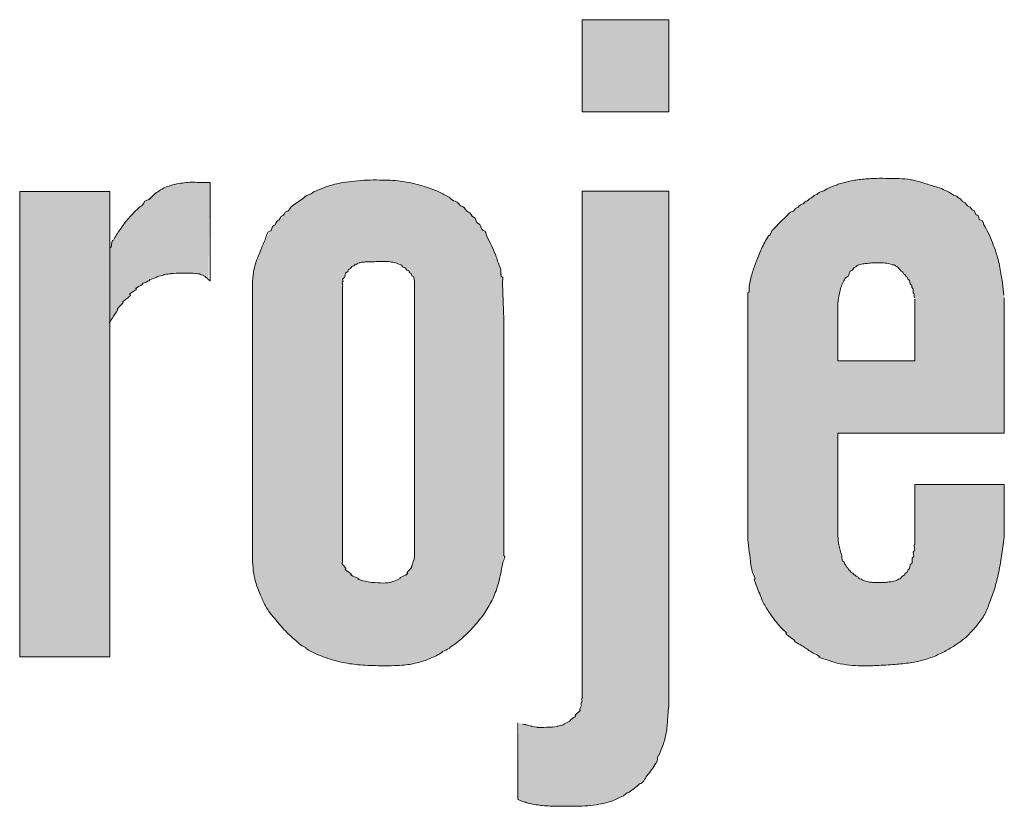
# Model space of a CAD drawing. Header units: centimetres. Extents: x 4440 to 22479, y -13438 to -10259.
# Tile 19 of 21: x 22342 to 22376, y -12373 to -12346. Entities that reach past the tile are written whole.
import ezdxf

# ---------------------------------------------------------------- set-up
doc = ezdxf.new("R2010")
doc.units = ezdxf.units.CM
doc.header["$MEASUREMENT"] = 0

msp = doc.modelspace()

# ---------------------------------------------------------------- hatches: boundary and pattern name
at = {"linetype": 'Continuous', "lineweight": 20}
for points in [[(22364.639, -12346.419), (22361.656, -12346.419), (22361.656, -12349.593), (22364.639, -12349.593)], [(22345.422, -12354.224), (22345.398, -12356.869), (22345.527, -12356.636), (22345.796, -12356.207), (22345.877, -12356.102), (22346.004, -12355.966), (22346.274, -12355.708), (22346.418, -12355.59), (22346.55, -12355.501), (22346.738, -12355.4), (22346.993, -12355.285), (22347.194, -12355.215), (22347.363, -12355.177), (22347.575, -12355.153), (22347.921, -12355.145), (22348.413, -12355.157), (22348.518, -12355.177), (22348.693, -12355.273), (22348.794, -12355.36), (22348.853, -12352.029), (22348.513, -12352.024), (22348.198, -12352.016), (22347.961, -12352.034), (22347.706, -12352.075), (22347.494, -12352.127), (22347.327, -12352.187), (22347.168, -12352.268), (22346.985, -12352.388), (22346.779, -12352.543), (22346.601, -12352.7), (22346.188, -12353.1), (22346.041, -12353.26), (22345.894, -12353.446), (22345.657, -12353.789), (22345.534, -12353.992)], [(22345.398, -12352.335), (22342.299, -12352.335), (22342.299, -12368.351), (22345.398, -12368.351)], [(22359.448, -12373.246), (22359.544, -12373.301), (22359.715, -12373.368), (22359.874, -12373.413), (22360.293, -12373.477), (22360.825, -12373.498), (22361.432, -12373.497), (22361.708, -12373.49), (22362.056, -12373.455), (22362.364, -12373.405), (22362.579, -12373.352), (22362.752, -12373.291), (22362.952, -12373.197), (22363.176, -12373.07), (22363.375, -12372.937), (22363.535, -12372.813), (22363.67, -12372.689), (22363.82, -12372.526), (22364.006, -12372.297), (22364.121, -12372.13), (22364.201, -12371.986), (22364.314, -12371.714), (22364.45, -12371.353), (22364.517, -12371.123), (22364.562, -12370.888), (22364.593, -12370.596), (22364.635, -12370.082), (22364.639, -12352.32), (22361.656, -12352.32), (22361.653, -12369.749), (22361.614, -12370.082), (22361.587, -12370.176), (22361.488, -12370.322), (22361.346, -12370.461), (22361.226, -12370.561), (22361.11, -12370.636), (22360.986, -12370.696), (22360.836, -12370.744), (22360.681, -12370.772), (22360.504, -12370.781), (22360.13, -12370.782), (22359.994, -12370.764), (22359.727, -12370.693), (22359.592, -12370.669), (22359.482, -12370.635)]]:
    msp.add_hatch(color=152, dxfattribs=at).paths.add_polyline_path(points)
h = msp.add_hatch(color=152, dxfattribs=at)
h.paths.add_polyline_path([(22350.309, -12365.017), (22350.34, -12365.386), (22350.376, -12365.61), (22350.424, -12365.801), (22350.512, -12366.04), (22350.699, -12366.486), (22350.777, -12366.636), (22350.886, -12366.801), (22351.043, -12367.003), (22351.339, -12367.349), (22351.514, -12367.533), (22351.722, -12367.725), (22352.028, -12367.98), (22352.166, -12368.078), (22352.339, -12368.175), (22352.598, -12368.292), (22352.89, -12368.403), (22353.188, -12368.493), (22353.492, -12368.561), (22353.828, -12368.613), (22354.167, -12368.643), (22354.677, -12368.658), (22355.301, -12368.654), (22355.555, -12368.635), (22355.807, -12368.596), (22356.084, -12368.531), (22356.327, -12368.453), (22356.535, -12368.364), (22356.761, -12368.245), (22357.051, -12368.067), (22357.284, -12367.905), (22357.483, -12367.746), (22357.673, -12367.575), (22357.87, -12367.372), (22358.075, -12367.137), (22358.249, -12366.913), (22358.391, -12366.701), (22358.518, -12366.479), (22358.627, -12366.248), (22358.716, -12366.009), (22358.796, -12365.737), (22358.869, -12365.405), (22358.957, -12364.874), (22358.955, -12356.598), (22358.911, -12355.275), (22358.885, -12355.133), (22358.817, -12354.916), (22358.649, -12354.451), (22358.513, -12354.151), (22358.333, -12353.802), (22358.236, -12353.644), (22357.945, -12353.243), (22357.861, -12353.153), (22357.547, -12352.855), (22357.416, -12352.755), (22357.054, -12352.516), (22356.855, -12352.408), (22356.591, -12352.291), (22356.3, -12352.184), (22355.983, -12352.091), (22355.702, -12352.029), (22355.314, -12351.971), (22355.026, -12351.945), (22354.511, -12351.937), (22354.14, -12351.947), (22353.709, -12351.987), (22353.362, -12352.037), (22353.1, -12352.095), (22352.824, -12352.181), (22352.555, -12352.285), (22352.35, -12352.383), (22352.209, -12352.468), (22351.971, -12352.633), (22351.745, -12352.778), (22351.649, -12352.855), (22351.445, -12353.06), (22351.311, -12353.188), (22351.036, -12353.522), (22350.906, -12353.708), (22350.78, -12353.921), (22350.691, -12354.107), (22350.442, -12354.742), (22350.381, -12354.939), (22350.342, -12355.14), (22350.309, -12355.449)])
h.paths.add_polyline_path([(22353.407, -12365.113), (22353.409, -12355.463), (22353.43, -12355.35), (22353.465, -12355.261), (22353.523, -12355.162), (22353.616, -12355.04), (22353.696, -12354.958), (22353.787, -12354.888), (22353.92, -12354.812), (22354.01, -12354.78), (22354.143, -12354.761), (22354.754, -12354.743), (22355.003, -12354.749), (22355.173, -12354.772), (22355.302, -12354.808), (22355.406, -12354.857), (22355.502, -12354.921), (22355.662, -12355.057), (22355.743, -12355.138), (22355.864, -12355.317), (22355.891, -12355.433), (22355.888, -12364.922), (22355.836, -12365.101), (22355.747, -12365.319), (22355.686, -12365.428), (22355.559, -12365.559), (22355.438, -12365.632), (22355.253, -12365.72), (22355.092, -12365.776), (22354.957, -12365.804), (22354.803, -12365.813), (22354.476, -12365.797), (22354.262, -12365.769), (22354.096, -12365.729), (22353.951, -12365.675), (22353.815, -12365.601), (22353.675, -12365.502), (22353.521, -12365.35), (22353.465, -12365.258)], flags=0)
h = msp.add_hatch(color=152, dxfattribs=at)
h.paths.add_polyline_path([(22367.364, -12355.822), (22367.367, -12364.339), (22367.453, -12365.091), (22367.506, -12365.415), (22367.566, -12365.66), (22367.649, -12365.898), (22367.869, -12366.436), (22367.962, -12366.614), (22368.112, -12366.849), (22368.289, -12367.095), (22368.433, -12367.27), (22368.608, -12367.452), (22368.848, -12367.676), (22369.022, -12367.822), (22369.267, -12368), (22369.73, -12368.307), (22369.864, -12368.377), (22370.148, -12368.482), (22370.414, -12368.563), (22370.636, -12368.609), (22370.962, -12368.648), (22371.264, -12368.665), (22371.618, -12368.66), (22372.349, -12368.621), (22372.801, -12368.576), (22373.15, -12368.524), (22373.396, -12368.466), (22373.66, -12368.38), (22373.917, -12368.274), (22374.165, -12368.15), (22374.448, -12367.984), (22374.659, -12367.843), (22374.818, -12367.719), (22374.948, -12367.601), (22375.104, -12367.435), (22375.299, -12367.202), (22375.419, -12367.039), (22375.509, -12366.888), (22375.604, -12366.682), (22375.784, -12366.209), (22375.876, -12365.921), (22375.961, -12365.578), (22376.059, -12365.083), (22376.134, -12364.584), (22376.186, -12364.158), (22376.186, -12362.424), (22373.109, -12362.424), (22373.106, -12364.503), (22373.047, -12364.919), (22373.005, -12365.073), (22372.939, -12365.241), (22372.865, -12365.383), (22372.808, -12365.465), (22372.724, -12365.55), (22372.602, -12365.654), (22372.516, -12365.707), (22372.424, -12365.744), (22372.306, -12365.768), (22372.027, -12365.795), (22371.687, -12365.795), (22371.528, -12365.775), (22371.373, -12365.736), (22371.261, -12365.691), (22371.177, -12365.638), (22370.999, -12365.51), (22370.879, -12365.403), (22370.813, -12365.328), (22370.701, -12365.162), (22370.647, -12365.055), (22370.594, -12364.883), (22370.501, -12364.535), (22370.467, -12364.318), (22370.455, -12364.198), (22370.455, -12360.656), (22376.186, -12360.656), (22376.183, -12355.979), (22376.093, -12355.301), (22376.012, -12354.845), (22375.946, -12354.575), (22375.847, -12354.277), (22375.697, -12353.896), (22375.594, -12353.679), (22375.49, -12353.504), (22375.198, -12353.076), (22375.126, -12352.991), (22375.031, -12352.904), (22374.577, -12352.522), (22374.455, -12352.439), (22374.292, -12352.351), (22374.054, -12352.249), (22373.773, -12352.155), (22373.171, -12351.971), (22372.954, -12351.925), (22372.696, -12351.895), (22372.4, -12351.884), (22371.771, -12351.882), (22371.291, -12351.911), (22370.998, -12351.953), (22370.707, -12352.014), (22370.495, -12352.079), (22370.116, -12352.227), (22369.866, -12352.347), (22369.688, -12352.448), (22369.034, -12352.9), (22368.623, -12353.246), (22368.449, -12353.412), (22368.285, -12353.589), (22368.135, -12353.777), (22368.01, -12353.961), (22367.893, -12354.171), (22367.776, -12354.423), (22367.589, -12354.907), (22367.501, -12355.17), (22367.431, -12355.458)])
h.paths.add_polyline_path([(22373.109, -12358.161), (22370.455, -12358.161), (22370.457, -12356.173), (22370.509, -12355.851), (22370.559, -12355.652), (22370.618, -12355.5), (22370.677, -12355.393), (22370.843, -12355.161), (22370.947, -12355.036), (22371.035, -12354.951), (22371.19, -12354.855), (22371.309, -12354.827), (22371.592, -12354.797), (22371.877, -12354.789), (22372.121, -12354.796), (22372.262, -12354.818), (22372.379, -12354.856), (22372.532, -12354.955), (22372.665, -12355.081), (22372.727, -12355.162), (22372.835, -12355.284), (22372.913, -12355.404), (22372.979, -12355.53), (22373.026, -12355.664), (22373.109, -12356.042)], flags=0)

# ---------------------------------------------------------------- linework, layer by layer
at = {"color": 152, "linetype": 'Continuous', "lineweight": 20}
msp.add_line((22342.299, -12368.351), (22345.398, -12368.351), dxfattribs=at)
at = {"color": 152, "linetype": 'Continuous', "lineweight": 20, "flags": 128}
for points in [[(22361.656, -12346.419), (22364.639, -12346.419), (22364.639, -12349.593), (22361.656, -12349.593)], [(22342.299, -12352.335), (22345.398, -12352.335), (22345.398, -12368.351), (22342.299, -12368.351)]]:
    msp.add_lwpolyline(points, close=True, dxfattribs=at)
for points in [[(22348.853, -12352.029), (22348.853, -12355.418)], [(22361.656, -12369.73), (22361.656, -12352.32), (22364.639, -12352.32), (22364.639, -12370.046)], [(22350.308, -12355.469), (22350.308, -12364.988)], [(22355.891, -12364.907), (22355.891, -12355.433)], [(22353.407, -12355.616), (22353.407, -12365.113)], [(22367.364, -12355.822), (22367.364, -12364.314)], [(22370.455, -12360.656), (22376.186, -12360.656), (22376.186, -12355.998)], [(22370.455, -12358.161), (22373.109, -12358.161), (22373.109, -12356.042)], [(22370.455, -12358.161), (22370.455, -12356.193)], [(22358.957, -12364.874), (22358.957, -12356.66)], [(22370.455, -12364.198), (22370.455, -12360.656)], [(22376.186, -12364.158), (22376.186, -12362.424), (22373.109, -12362.424), (22373.109, -12364.483)], [(22359.448, -12373.246), (22359.448, -12370.63)]]:
    msp.add_lwpolyline(points, dxfattribs=at)
at = {"color": 152, "linetype": 'Continuous', "lineweight": 20}
for points, knots in [([(22346.437, -12352.857), (22346.547, -12352.857), (22346.567, -12352.631), (22346.676, -12352.631), (22346.797, -12352.631), (22346.861, -12352.476), (22346.96, -12352.405), (22347.083, -12352.317), (22347.211, -12352.235), (22347.35, -12352.177), (22347.465, -12352.13), (22347.587, -12352.099), (22347.71, -12352.074), (22347.877, -12352.041), (22348.046, -12352.019), (22348.214, -12352.016), (22348.382, -12352.013), (22348.548, -12352.029), (22348.72, -12352.029), (22348.765, -12352.029), (22348.809, -12352.029), (22348.853, -12352.029)], [0, 0, 0, 0, 1, 1, 1, 2, 2, 2, 3, 3, 3, 4, 4, 4, 5, 5, 5, 6, 6, 6, 7, 7, 7, 7]), ([(22352.508, -12352.306), (22352.614, -12352.258), (22352.723, -12352.216), (22352.833, -12352.178), (22352.935, -12352.142), (22353.039, -12352.11), (22353.144, -12352.084), (22353.233, -12352.062), (22353.323, -12352.044), (22353.414, -12352.028), (22353.554, -12352.005), (22353.695, -12351.987), (22353.837, -12351.973), (22353.971, -12351.959), (22354.105, -12351.948), (22354.24, -12351.942), (22354.391, -12351.936), (22354.542, -12351.937), (22354.693, -12351.938), (22354.816, -12351.939), (22354.938, -12351.939), (22355.06, -12351.946), (22355.171, -12351.953), (22355.28, -12351.966), (22355.39, -12351.981), (22355.529, -12351.999), (22355.667, -12352.02), (22355.804, -12352.049), (22355.922, -12352.074), (22356.039, -12352.104), (22356.154, -12352.139), (22356.348, -12352.196), (22356.537, -12352.264), (22356.722, -12352.346), (22356.843, -12352.4), (22356.962, -12352.459), (22357.075, -12352.529), (22357.148, -12352.573), (22357.203, -12352.67), (22357.289, -12352.67), (22357.393, -12352.67), (22357.439, -12352.851), (22357.543, -12352.851), (22357.636, -12352.851), (22357.652, -12353.045), (22357.746, -12353.045), (22357.827, -12353.045), (22357.84, -12353.214), (22357.921, -12353.214), (22358.01, -12353.214), (22357.991, -12353.43), (22358.08, -12353.43), (22358.18, -12353.43), (22358.156, -12353.672), (22358.255, -12353.672), (22358.345, -12353.672), (22358.347, -12353.826), (22358.389, -12353.906), (22358.444, -12354.01), (22358.496, -12354.115), (22358.546, -12354.221), (22358.595, -12354.324), (22358.641, -12354.428), (22358.681, -12354.534), (22358.705, -12354.598), (22358.726, -12354.663), (22358.748, -12354.727), (22358.784, -12354.827), (22358.823, -12354.925), (22358.855, -12355.027), (22358.882, -12355.111), (22358.824, -12355.286), (22358.912, -12355.286), (22358.953, -12355.286), (22358.917, -12355.367), (22358.917, -12355.408), (22358.925, -12355.825), (22358.939, -12356.242), (22358.957, -12356.66)], [0, 0, 0, 0, 1, 1, 1, 2, 2, 2, 3, 3, 3, 4, 4, 4, 5, 5, 5, 6, 6, 6, 7, 7, 7, 8, 8, 8, 9, 9, 9, 10, 10, 10, 11, 11, 11, 12, 12, 12, 13, 13, 13, 14, 14, 14, 15, 15, 15, 16, 16, 16, 17, 17, 17, 18, 18, 18, 19, 19, 19, 20, 20, 20, 21, 21, 21, 22, 22, 22, 23, 23, 23, 24, 24, 24, 25, 25, 25, 26, 26, 26, 26]), ([(22368.257, -12353.623), (22368.386, -12353.47), (22368.528, -12353.328), (22368.68, -12353.197), (22368.746, -12353.139), (22368.794, -12353.027), (22368.882, -12353.027), (22368.951, -12353.027), (22368.973, -12352.894), (22369.042, -12352.894), (22369.114, -12352.894), (22369.148, -12352.771), (22369.22, -12352.771), (22369.279, -12352.771), (22369.307, -12352.671), (22369.366, -12352.671), (22369.429, -12352.671), (22369.459, -12352.564), (22369.522, -12352.564), (22369.589, -12352.564), (22369.62, -12352.449), (22369.687, -12352.449), (22369.753, -12352.449), (22369.794, -12352.35), (22369.86, -12352.35), (22369.944, -12352.35), (22370.009, -12352.274), (22370.084, -12352.24), (22370.188, -12352.194), (22370.295, -12352.154), (22370.402, -12352.113), (22370.449, -12352.096), (22370.496, -12352.078), (22370.543, -12352.062), (22370.664, -12352.022), (22370.789, -12351.993), (22370.914, -12351.969), (22371.062, -12351.94), (22371.211, -12351.917), (22371.362, -12351.905), (22371.438, -12351.899), (22371.514, -12351.891), (22371.59, -12351.891), (22371.654, -12351.891), (22371.718, -12351.884), (22371.783, -12351.882), (22371.93, -12351.877), (22372.077, -12351.882), (22372.224, -12351.883), (22372.339, -12351.884), (22372.453, -12351.883), (22372.567, -12351.887), (22372.701, -12351.892), (22372.835, -12351.905), (22372.967, -12351.928), (22373.024, -12351.937), (22373.081, -12351.949), (22373.138, -12351.963), (22373.276, -12351.996), (22373.411, -12352.044), (22373.547, -12352.086), (22373.682, -12352.128), (22373.818, -12352.166), (22373.951, -12352.212)], [0, 0, 0, 0, 1, 1, 1, 2, 2, 2, 3, 3, 3, 4, 4, 4, 5, 5, 5, 6, 6, 6, 7, 7, 7, 8, 8, 8, 9, 9, 9, 10, 10, 10, 11, 11, 11, 12, 12, 12, 13, 13, 13, 14, 14, 14, 15, 15, 15, 16, 16, 16, 17, 17, 17, 18, 18, 18, 19, 19, 19, 20, 20, 20, 21, 21, 21, 21]), ([(22350.308, -12355.469), (22350.322, -12355.299), (22350.336, -12355.129), (22350.375, -12354.965), (22350.421, -12354.77), (22350.502, -12354.583), (22350.576, -12354.394), (22350.63, -12354.26), (22350.679, -12354.124), (22350.742, -12353.995), (22350.791, -12353.894), (22350.797, -12353.704), (22350.909, -12353.704), (22350.991, -12353.704), (22350.968, -12353.503), (22351.05, -12353.503), (22351.122, -12353.503), (22351.115, -12353.337), (22351.187, -12353.337), (22351.262, -12353.337), (22351.257, -12353.166), (22351.332, -12353.166), (22351.4, -12353.166), (22351.413, -12353.025), (22351.482, -12353.025), (22351.557, -12353.025), (22351.584, -12352.914), (22351.64, -12352.863), (22351.756, -12352.756), (22351.901, -12352.682), (22352.033, -12352.592), (22352.101, -12352.546), (22352.153, -12352.451), (22352.234, -12352.451), (22352.337, -12352.451), (22352.404, -12352.306), (22352.508, -12352.306)], [0, 0, 0, 0, 1, 1, 1, 2, 2, 2, 3, 3, 3, 4, 4, 4, 5, 5, 5, 6, 6, 6, 7, 7, 7, 8, 8, 8, 9, 9, 9, 10, 10, 10, 11, 11, 11, 12, 12, 12, 12]), ([(22374.222, -12352.319), (22374.325, -12352.365), (22374.407, -12352.48), (22374.519, -12352.48), (22374.57, -12352.48), (22374.589, -12352.571), (22374.639, -12352.571), (22374.706, -12352.571), (22374.724, -12352.702), (22374.791, -12352.702), (22374.866, -12352.702), (22374.887, -12352.848), (22374.962, -12352.848), (22375.036, -12352.848), (22375.055, -12352.992), (22375.127, -12352.992), (22375.191, -12352.992), (22375.182, -12353.144), (22375.246, -12353.144), (22375.317, -12353.144), (22375.293, -12353.321), (22375.364, -12353.321), (22375.454, -12353.321), (22375.468, -12353.468), (22375.516, -12353.544), (22375.638, -12353.739), (22375.725, -12353.954), (22375.807, -12354.17), (22375.861, -12354.315), (22375.914, -12354.46), (22375.955, -12354.608), (22376.005, -12354.787), (22376.038, -12354.97), (22376.069, -12355.154), (22376.088, -12355.266), (22376.106, -12355.377), (22376.121, -12355.49), (22376.14, -12355.628), (22376.155, -12355.766), (22376.173, -12355.904)], [0, 0, 0, 0, 1, 1, 1, 2, 2, 2, 3, 3, 3, 4, 4, 4, 5, 5, 5, 6, 6, 6, 7, 7, 7, 8, 8, 8, 9, 9, 9, 10, 10, 10, 11, 11, 11, 12, 12, 12, 13, 13, 13, 13]), ([(22345.525, -12354.009), (22345.592, -12353.883), (22345.672, -12353.764), (22345.753, -12353.646), (22345.847, -12353.51), (22345.942, -12353.374), (22346.05, -12353.249), (22346.169, -12353.11), (22346.304, -12352.984), (22346.437, -12352.857)], [0, 0, 0, 0, 1, 1, 1, 2, 2, 2, 3, 3, 3, 3]), ([(22367.364, -12355.822), (22367.443, -12355.822), (22367.39, -12355.666), (22367.405, -12355.589), (22367.433, -12355.441), (22367.465, -12355.293), (22367.508, -12355.149), (22367.547, -12355.014), (22367.597, -12354.882), (22367.647, -12354.751), (22367.704, -12354.6), (22367.762, -12354.449), (22367.829, -12354.303), (22367.898, -12354.151), (22367.979, -12354.004), (22368.072, -12353.865)], [0, 0, 0, 0, 1, 1, 1, 2, 2, 2, 3, 3, 3, 4, 4, 4, 5, 5, 5, 5]), ([(22353.407, -12355.616), (22353.466, -12355.616), (22353.352, -12355.439), (22353.411, -12355.439), (22353.451, -12355.439), (22353.399, -12355.323), (22353.439, -12355.323), (22353.519, -12355.323), (22353.477, -12355.113), (22353.557, -12355.113), (22353.604, -12355.113), (22353.6, -12355.006), (22353.647, -12355.006), (22353.7, -12355.006), (22353.714, -12354.9), (22353.768, -12354.9), (22353.808, -12354.9), (22353.83, -12354.838), (22353.87, -12354.838), (22353.91, -12354.838), (22353.939, -12354.788), (22353.979, -12354.788), (22354.019, -12354.788), (22354.056, -12354.765), (22354.095, -12354.765), (22354.138, -12354.765), (22354.18, -12354.758), (22354.222, -12354.756), (22354.318, -12354.753), (22354.414, -12354.752), (22354.51, -12354.75), (22354.672, -12354.746), (22354.834, -12354.737), (22354.996, -12354.749), (22355.062, -12354.753), (22355.127, -12354.776), (22355.194, -12354.776), (22355.265, -12354.776), (22355.323, -12354.85), (22355.395, -12354.85), (22355.454, -12354.85), (22355.481, -12354.951), (22355.54, -12354.951), (22355.594, -12354.951), (22355.608, -12355.057), (22355.662, -12355.057), (22355.703, -12355.057), (22355.707, -12355.143), (22355.747, -12355.143), (22355.791, -12355.143), (22355.781, -12355.248), (22355.825, -12355.248), (22355.862, -12355.248), (22355.872, -12355.307), (22355.891, -12355.433)], [0, 0, 0, 0, 1, 1, 1, 2, 2, 2, 3, 3, 3, 4, 4, 4, 5, 5, 5, 6, 6, 6, 7, 7, 7, 8, 8, 8, 9, 9, 9, 10, 10, 10, 11, 11, 11, 12, 12, 12, 13, 13, 13, 14, 14, 14, 15, 15, 15, 16, 16, 16, 17, 17, 17, 18, 18, 18, 18]), ([(22370.455, -12356.193), (22370.473, -12356.058), (22370.491, -12355.923), (22370.522, -12355.789), (22370.553, -12355.655), (22370.597, -12355.523), (22370.668, -12355.408), (22370.692, -12355.368), (22370.701, -12355.293), (22370.747, -12355.293), (22370.855, -12355.293), (22370.838, -12355.038), (22370.946, -12355.038), (22370.996, -12355.038), (22371.005, -12354.934), (22371.055, -12354.934), (22371.088, -12354.934), (22371.103, -12354.878), (22371.135, -12354.878), (22371.167, -12354.878), (22371.194, -12354.844), (22371.226, -12354.844), (22371.287, -12354.844), (22371.346, -12354.814), (22371.407, -12354.814), (22371.481, -12354.814), (22371.554, -12354.794), (22371.628, -12354.794), (22371.717, -12354.794), (22371.806, -12354.789), (22371.895, -12354.789), (22371.978, -12354.789), (22372.061, -12354.799), (22372.144, -12354.799), (22372.231, -12354.799), (22372.308, -12354.863), (22372.394, -12354.863), (22372.435, -12354.863), (22372.458, -12354.927), (22372.499, -12354.927), (22372.528, -12354.927), (22372.626, -12355.099), (22372.68, -12355.099), (22372.712, -12355.099), (22372.706, -12355.177), (22372.738, -12355.177), (22372.781, -12355.177), (22372.782, -12355.271), (22372.824, -12355.271), (22372.862, -12355.271), (22372.851, -12355.365), (22372.889, -12355.365), (22372.957, -12355.365), (22372.917, -12355.543), (22372.985, -12355.543), (22373.026, -12355.543), (22372.984, -12355.66), (22373.025, -12355.66), (22373.09, -12355.66), (22373.004, -12355.85), (22373.069, -12355.85), (22373.116, -12355.85), (22373.051, -12355.989), (22373.099, -12355.989)], [0, 0, 0, 0, 1, 1, 1, 2, 2, 2, 3, 3, 3, 4, 4, 4, 5, 5, 5, 6, 6, 6, 7, 7, 7, 8, 8, 8, 9, 9, 9, 10, 10, 10, 11, 11, 11, 12, 12, 12, 13, 13, 13, 14, 14, 14, 15, 15, 15, 16, 16, 16, 17, 17, 17, 18, 18, 18, 19, 19, 19, 20, 20, 20, 21, 21, 21, 21]), ([(22348.853, -12355.418), (22348.89, -12355.418), (22348.736, -12355.34), (22348.773, -12355.34), (22348.814, -12355.34), (22348.64, -12355.263), (22348.68, -12355.263), (22348.745, -12355.263), (22348.443, -12355.174), (22348.507, -12355.174), (22348.567, -12355.174), (22348.266, -12355.153), (22348.327, -12355.153), (22348.413, -12355.153), (22348.157, -12355.148), (22348.072, -12355.147), (22347.971, -12355.145), (22347.87, -12355.144), (22347.769, -12355.146), (22347.685, -12355.147), (22347.435, -12355.157), (22347.519, -12355.157), (22347.602, -12355.157), (22347.189, -12355.195), (22347.272, -12355.195), (22347.359, -12355.195), (22346.935, -12355.274), (22347.022, -12355.274), (22347.114, -12355.274), (22346.677, -12355.385), (22346.769, -12355.385), (22346.86, -12355.385), (22346.437, -12355.514), (22346.528, -12355.514), (22346.622, -12355.514), (22346.208, -12355.683), (22346.302, -12355.683), (22346.4, -12355.683), (22345.989, -12355.884), (22346.088, -12355.884), (22346.208, -12355.884), (22345.914, -12356.052), (22345.84, -12356.146)], [0, 0, 0, 0, 1, 1, 1, 2, 2, 2, 3, 3, 3, 4, 4, 4, 5, 5, 5, 6, 6, 6, 7, 7, 7, 8, 8, 8, 9, 9, 9, 10, 10, 10, 11, 11, 11, 12, 12, 12, 13, 13, 13, 14, 14, 14, 14]), ([(22345.676, -12356.395), (22345.611, -12356.5), (22345.544, -12356.603), (22345.484, -12356.709), (22345.454, -12356.762), (22345.338, -12356.869), (22345.398, -12356.869)], [0, 0, 0, 0, 1, 1, 1, 2, 2, 2, 2]), ([(22367.577, -12365.695), (22367.675, -12365.695), (22367.524, -12365.505), (22367.505, -12365.408), (22367.49, -12365.334), (22367.478, -12365.258), (22367.466, -12365.183), (22367.444, -12365.034), (22367.427, -12364.884), (22367.409, -12364.734), (22367.393, -12364.594), (22367.378, -12364.454), (22367.364, -12364.314)], [0, 0, 0, 0, 1, 1, 1, 2, 2, 2, 3, 3, 3, 4, 4, 4, 4]), ([(22376.186, -12364.158), (22376.16, -12364.373), (22376.135, -12364.589), (22376.103, -12364.804), (22376.072, -12365.015), (22376.035, -12365.225), (22375.992, -12365.434), (22375.951, -12365.633), (22375.905, -12365.831), (22375.845, -12366.025), (22375.793, -12366.193), (22375.73, -12366.359), (22375.666, -12366.524), (22375.612, -12366.664), (22375.557, -12366.805), (22375.484, -12366.935), (22375.408, -12367.067), (22375.313, -12367.188), (22375.215, -12367.306), (22375.106, -12367.437), (22374.994, -12367.563), (22374.868, -12367.675), (22374.716, -12367.812), (22374.544, -12367.927), (22374.368, -12368.033), (22374.245, -12368.107), (22374.121, -12368.177), (22373.992, -12368.239), (22373.846, -12368.31), (22373.695, -12368.37), (22373.54, -12368.422), (22373.429, -12368.458), (22373.316, -12368.49), (22373.202, -12368.514), (22373.115, -12368.532), (22373.028, -12368.546), (22372.94, -12368.558), (22372.768, -12368.582), (22372.596, -12368.601), (22372.423, -12368.615), (22372.212, -12368.632), (22372.001, -12368.642), (22371.79, -12368.653), (22371.612, -12368.661), (22371.433, -12368.669), (22371.255, -12368.665), (22371.124, -12368.662), (22370.993, -12368.652), (22370.863, -12368.638), (22370.718, -12368.623), (22370.574, -12368.603), (22370.434, -12368.569), (22370.302, -12368.536), (22370.173, -12368.491), (22370.044, -12368.445), (22369.963, -12368.417), (22369.723, -12368.351), (22369.807, -12368.351), (22369.898, -12368.351), (22369.652, -12368.258), (22369.576, -12368.207), (22369.474, -12368.139), (22369.372, -12368.072), (22369.271, -12368.002), (22369.172, -12367.934), (22368.86, -12367.789), (22368.98, -12367.789)], [0, 0, 0, 0, 1, 1, 1, 2, 2, 2, 3, 3, 3, 4, 4, 4, 5, 5, 5, 6, 6, 6, 7, 7, 7, 8, 8, 8, 9, 9, 9, 10, 10, 10, 11, 11, 11, 12, 12, 12, 13, 13, 13, 14, 14, 14, 15, 15, 15, 16, 16, 16, 17, 17, 17, 18, 18, 18, 19, 19, 19, 20, 20, 20, 21, 21, 21, 22, 22, 22, 22]), ([(22370.455, -12364.198), (22370.465, -12364.3), (22370.475, -12364.401), (22370.494, -12364.501), (22370.518, -12364.624), (22370.556, -12364.745), (22370.589, -12364.867), (22370.609, -12364.941), (22370.584, -12365.084), (22370.659, -12365.084), (22370.695, -12365.084), (22370.675, -12365.177), (22370.71, -12365.177), (22370.751, -12365.177), (22370.738, -12365.278), (22370.778, -12365.278), (22370.812, -12365.278), (22370.805, -12365.36), (22370.839, -12365.36), (22370.888, -12365.36), (22370.894, -12365.463), (22370.943, -12365.463), (22370.988, -12365.463), (22371.003, -12365.547), (22371.048, -12365.547), (22371.08, -12365.547), (22371.096, -12365.601), (22371.128, -12365.601), (22371.165, -12365.601), (22371.18, -12365.665), (22371.216, -12365.665), (22371.275, -12365.665), (22371.318, -12365.737), (22371.378, -12365.737), (22371.436, -12365.737), (22371.489, -12365.779), (22371.547, -12365.779), (22371.594, -12365.779), (22371.641, -12365.795), (22371.688, -12365.795), (22371.751, -12365.795), (22371.813, -12365.797), (22371.876, -12365.797), (22371.935, -12365.797), (22371.994, -12365.794), (22372.053, -12365.794), (22372.11, -12365.794), (22372.165, -12365.777), (22372.222, -12365.777), (22372.296, -12365.777), (22372.365, -12365.74), (22372.438, -12365.74), (22372.494, -12365.74), (22372.532, -12365.663), (22372.589, -12365.663), (22372.645, -12365.663), (22372.661, -12365.556), (22372.717, -12365.556), (22372.765, -12365.556), (22372.769, -12365.454), (22372.817, -12365.454), (22372.859, -12365.454), (22372.843, -12365.348), (22372.885, -12365.348), (22372.958, -12365.348), (22372.904, -12365.151), (22372.977, -12365.151), (22373.056, -12365.151), (22372.967, -12364.924), (22373.046, -12364.924), (22373.115, -12364.924), (22373.007, -12364.719), (22373.076, -12364.719), (22373.156, -12364.719), (22373.029, -12364.483), (22373.109, -12364.483)], [0, 0, 0, 0, 1, 1, 1, 2, 2, 2, 3, 3, 3, 4, 4, 4, 5, 5, 5, 6, 6, 6, 7, 7, 7, 8, 8, 8, 9, 9, 9, 10, 10, 10, 11, 11, 11, 12, 12, 12, 13, 13, 13, 14, 14, 14, 15, 15, 15, 16, 16, 16, 17, 17, 17, 18, 18, 18, 19, 19, 19, 20, 20, 20, 21, 21, 21, 22, 22, 22, 23, 23, 23, 24, 24, 24, 25, 25, 25, 25]), ([(22351.906, -12367.881), (22351.762, -12367.762), (22351.621, -12367.641), (22351.491, -12367.51), (22351.357, -12367.375), (22351.234, -12367.23), (22351.111, -12367.084), (22350.983, -12366.931), (22350.854, -12366.776), (22350.759, -12366.603), (22350.692, -12366.483), (22350.642, -12366.354), (22350.589, -12366.226), (22350.526, -12366.074), (22350.46, -12365.924), (22350.414, -12365.767), (22350.342, -12365.517), (22350.323, -12365.252), (22350.308, -12364.988)], [0, 0, 0, 0, 1, 1, 1, 2, 2, 2, 3, 3, 3, 4, 4, 4, 5, 5, 5, 6, 6, 6, 6]), ([(22358.957, -12364.874), (22359.051, -12364.874), (22358.929, -12365.06), (22358.914, -12365.153), (22358.877, -12365.376), (22358.835, -12365.598), (22358.775, -12365.816), (22358.726, -12365.993), (22358.665, -12366.168), (22358.589, -12366.335), (22358.511, -12366.505), (22358.418, -12366.667), (22358.313, -12366.821), (22358.196, -12366.993), (22358.065, -12367.155), (22357.926, -12367.311), (22357.81, -12367.44), (22357.689, -12367.564), (22357.56, -12367.68), (22357.412, -12367.812), (22357.253, -12367.933), (22357.088, -12368.043)], [0, 0, 0, 0, 1, 1, 1, 2, 2, 2, 3, 3, 3, 4, 4, 4, 5, 5, 5, 6, 6, 6, 7, 7, 7, 7]), ([(22355.396, -12365.654), (22355.258, -12365.723), (22355.117, -12365.781), (22354.97, -12365.802), (22354.86, -12365.818), (22354.747, -12365.813), (22354.635, -12365.807), (22354.483, -12365.799), (22354.333, -12365.788), (22354.186, -12365.754), (22354.105, -12365.735), (22353.867, -12365.674), (22353.95, -12365.674), (22354.046, -12365.674), (22353.605, -12365.524), (22353.703, -12365.524), (22353.792, -12365.524), (22353.425, -12365.339), (22353.513, -12365.339), (22353.595, -12365.339), (22353.323, -12365.113), (22353.407, -12365.113)], [0, 0, 0, 0, 1, 1, 1, 2, 2, 2, 3, 3, 3, 4, 4, 4, 5, 5, 5, 6, 6, 6, 7, 7, 7, 7]), ([(22355.782, -12365.24), (22355.879, -12365.24), (22355.547, -12365.487), (22355.64, -12365.487), (22355.737, -12365.487), (22355.295, -12365.654), (22355.396, -12365.654)], [0, 0, 0, 0, 1, 1, 1, 2, 2, 2, 2]), ([(22368.7, -12367.54), (22368.603, -12367.448), (22368.507, -12367.353), (22368.418, -12367.252), (22368.303, -12367.121), (22368.2, -12366.979), (22368.101, -12366.834), (22368.025, -12366.72), (22367.951, -12366.605), (22367.891, -12366.482), (22367.844, -12366.387), (22367.806, -12366.288), (22367.767, -12366.19), (22367.7, -12366.026), (22367.63, -12365.863), (22367.577, -12365.695)], [0, 0, 0, 0, 1, 1, 1, 2, 2, 2, 3, 3, 3, 4, 4, 4, 5, 5, 5, 5]), ([(22356.843, -12368.197), (22356.707, -12368.278), (22356.567, -12368.355), (22356.421, -12368.416), (22356.277, -12368.477), (22356.126, -12368.522), (22355.973, -12368.559), (22355.805, -12368.6), (22355.634, -12368.63), (22355.461, -12368.644), (22355.339, -12368.654), (22355.217, -12368.657), (22355.094, -12368.658), (22354.885, -12368.66), (22354.675, -12368.66), (22354.466, -12368.655), (22354.345, -12368.652), (22354.224, -12368.648), (22354.104, -12368.639), (22353.901, -12368.626), (22353.699, -12368.6), (22353.5, -12368.563), (22353.38, -12368.54), (22353.261, -12368.513), (22353.144, -12368.481), (22352.93, -12368.423), (22352.721, -12368.346), (22352.517, -12368.258), (22352.388, -12368.202), (22352.262, -12368.142), (22352.146, -12368.065)], [0, 0, 0, 0, 1, 1, 1, 2, 2, 2, 3, 3, 3, 4, 4, 4, 5, 5, 5, 6, 6, 6, 7, 7, 7, 8, 8, 8, 9, 9, 9, 10, 10, 10, 10]), ([(22361.656, -12369.73), (22361.695, -12369.73), (22361.603, -12369.844), (22361.641, -12369.844), (22361.695, -12369.844), (22361.571, -12370.006), (22361.626, -12370.006), (22361.689, -12370.006), (22361.521, -12370.187), (22361.582, -12370.187), (22361.663, -12370.187), (22361.346, -12370.382), (22361.429, -12370.382), (22361.512, -12370.382), (22361.164, -12370.546), (22361.246, -12370.546), (22361.331, -12370.546), (22360.944, -12370.678), (22361.028, -12370.678), (22361.104, -12370.678), (22360.739, -12370.749), (22360.814, -12370.749), (22360.88, -12370.749), (22360.557, -12370.777), (22360.622, -12370.777), (22360.716, -12370.777), (22360.432, -12370.78), (22360.337, -12370.781), (22360.263, -12370.782), (22360.042, -12370.781), (22360.116, -12370.781), (22360.183, -12370.781), (22359.85, -12370.745), (22359.917, -12370.745), (22359.986, -12370.745), (22359.653, -12370.691), (22359.721, -12370.691), (22359.761, -12370.691), (22359.562, -12370.672), (22359.603, -12370.672)], [0, 0, 0, 0, 1, 1, 1, 2, 2, 2, 3, 3, 3, 4, 4, 4, 5, 5, 5, 6, 6, 6, 7, 7, 7, 8, 8, 8, 9, 9, 9, 10, 10, 10, 11, 11, 11, 12, 12, 12, 13, 13, 13, 13]), ([(22364.301, -12371.747), (22364.36, -12371.596), (22364.422, -12371.447), (22364.47, -12371.293), (22364.513, -12371.153), (22364.546, -12371.01), (22364.566, -12370.865), (22364.588, -12370.703), (22364.596, -12370.54), (22364.608, -12370.378), (22364.616, -12370.267), (22364.627, -12370.156), (22364.639, -12370.046)], [0, 0, 0, 0, 1, 1, 1, 2, 2, 2, 3, 3, 3, 4, 4, 4, 4]), ([(22363.634, -12372.724), (22363.76, -12372.724), (22363.807, -12372.543), (22363.888, -12372.446), (22364, -12372.31), (22364.109, -12372.169), (22364.187, -12372.013)], [0, 0, 0, 0, 1, 1, 1, 2, 2, 2, 2]), ([(22359.427, -12373.251), (22359.43, -12373.251), (22359.594, -12373.354), (22359.675, -12373.354), (22359.732, -12373.354), (22359.781, -12373.404), (22359.837, -12373.404), (22359.918, -12373.404), (22359.995, -12373.447), (22360.077, -12373.447), (22360.15, -12373.447), (22360.221, -12373.477), (22360.294, -12373.477), (22360.382, -12373.477), (22360.47, -12373.486), (22360.559, -12373.489), (22360.659, -12373.492), (22360.758, -12373.497), (22360.858, -12373.498), (22360.962, -12373.499), (22361.066, -12373.495), (22361.169, -12373.495), (22361.298, -12373.494), (22361.427, -12373.499), (22361.555, -12373.496), (22361.688, -12373.494), (22361.821, -12373.483), (22361.953, -12373.467), (22362.075, -12373.454), (22362.196, -12373.436), (22362.316, -12373.414), (22362.421, -12373.394), (22362.526, -12373.37), (22362.627, -12373.337), (22362.763, -12373.292), (22362.892, -12373.231), (22363.017, -12373.162)], [0, 0, 0, 0, 1, 1, 1, 2, 2, 2, 3, 3, 3, 4, 4, 4, 5, 5, 5, 6, 6, 6, 7, 7, 7, 8, 8, 8, 9, 9, 9, 10, 10, 10, 11, 11, 11, 12, 12, 12, 12])]:
    msp.add_open_spline(points, degree=3, knots=knots, dxfattribs=at)
for points in [[(22373.951, -12352.212), (22374.048, -12352.212), (22374.125, -12352.319), (22374.222, -12352.319)], [(22368.072, -12353.865), (22368.174, -12353.865), (22368.155, -12353.623), (22368.257, -12353.623)], [(22345.398, -12354.278), (22345.498, -12354.278), (22345.426, -12354.009), (22345.525, -12354.009)], [(22345.84, -12356.146), (22345.94, -12356.146), (22345.576, -12356.395), (22345.676, -12356.395)], [(22355.891, -12364.907), (22355.867, -12365.02), (22355.828, -12365.131), (22355.782, -12365.24)], [(22368.98, -12367.789), (22368.883, -12367.711), (22368.575, -12367.54), (22368.7, -12367.54)], [(22352.146, -12368.065), (22352.247, -12368.065), (22351.804, -12367.881), (22351.906, -12367.881)], [(22357.088, -12368.043), (22357.185, -12368.043), (22356.746, -12368.197), (22356.843, -12368.197)], [(22364.187, -12372.013), (22364.284, -12372.013), (22364.204, -12371.747), (22364.301, -12371.747)], [(22363.269, -12373.011), (22363.398, -12372.925), (22363.522, -12372.831), (22363.634, -12372.724)], [(22363.017, -12373.162), (22363.115, -12373.162), (22363.171, -12373.011), (22363.269, -12373.011)]]:
    msp.add_open_spline(points, degree=3, dxfattribs=at)

doc.saveas('drawing.dxf')
